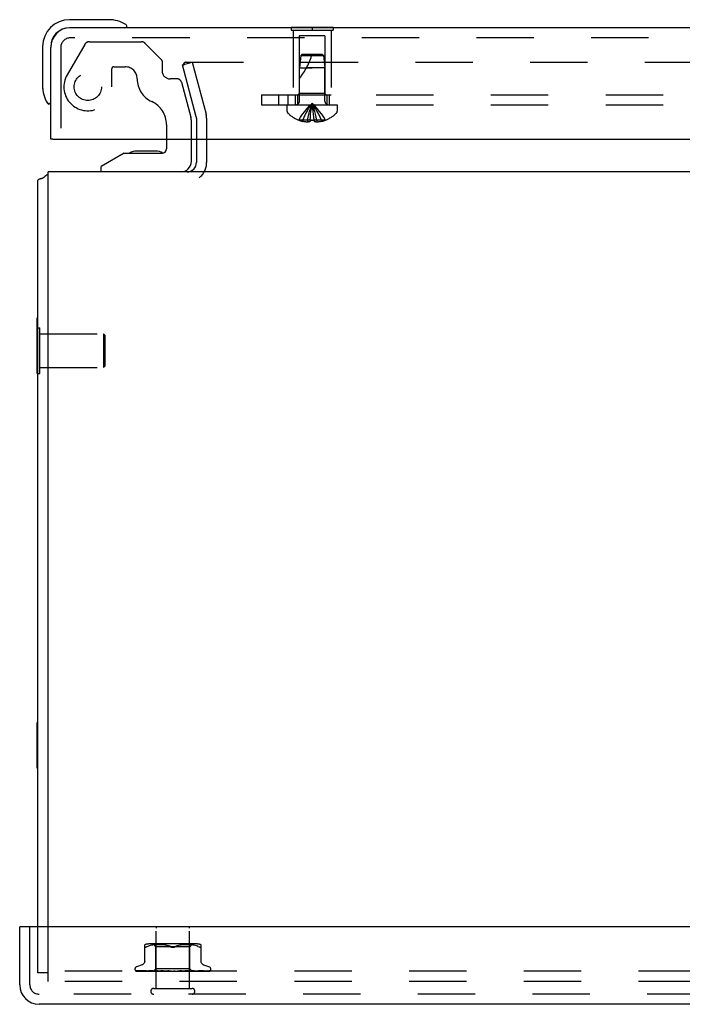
# Model space of a CAD drawing. Header units: inches. Extents: x 0 to 77.3, y 0 to 50.
# Tile 13 of 60: x 57.6 to 62.5, y 4.4 to 11.7. Entities that reach past the tile are written whole.
import ezdxf

# ---------------------------------------------------------------- set-up
doc = ezdxf.new("R2010")
doc.units = ezdxf.units.IN
doc.header["$LTSCALE"] = 4.25
doc.header["$MEASUREMENT"] = 0
doc.linetypes.add('HIDDEN', pattern=[0.2, 0.1, -0.1])
doc.layers.get('0').update_dxf_attribs({"linetype": 'CONTINUOUS'})
for name, color, linetype in [('DEFAULT_2', 8, 'HIDDEN'), ('FRONT_COVER', 7, 'CONTINUOUS'), ('REAR_DOOR', 7, 'CONTINUOUS'), ('SUBPANEL', 7, 'CONTINUOUS')]:
    doc.layers.add(name, color=color, linetype=linetype)

msp = doc.modelspace()

# ---------------------------------------------------------------- linework, layer by layer
at = {"color": 7, "linetype": 'Continuous'}
for p, q in [((58.639866, 10.820371), (58.639866, 10.746985)), ((58.824661, 10.65619), (58.824661, 10.820371)), ((58.420039, 10.732005), (58.41896, 10.731998)), ((58.560531, 10.732003), (58.420039, 10.732005)), ((58.560531, 10.732003), (58.561071, 10.731998)), ((58.325847, 10.715245), (58.15537, 10.616819)), ((58.325847, 10.715245), (58.608126, 10.715245)), ((58.15537, 10.577449), (58.15537, 10.616819)), ((57.682445, 9.083949), (57.682445, 9.495949)), ((57.682445, 9.495949), (57.687445, 9.495949)), ((57.682445, 9.420949), (57.687445, 9.420949)), ((57.682445, 9.083949), (57.687445, 9.083949)), ((57.682445, 6.158949), (57.682445, 6.495949)), ((57.682445, 6.495949), (57.687445, 6.495949)), ((57.682445, 6.158949), (57.687445, 6.158949))]:
    msp.add_line(p, q, dxfattribs=at)
at = {"color": 3, "linetype": 'Continuous'}
for p, q in [((58.862445, 10.820371), (58.862445, 10.647449)), ((57.687445, 4.982449), (57.687445, 10.514449)), ((57.709564, 10.526288), (57.703389, 10.52461)), ((57.762445, 4.982449), (57.762445, 10.577449)), ((73.612445, 10.577449), (57.762445, 10.577449))]:
    msp.add_line(p, q, dxfattribs=at)
for points in [[(57.703389, 10.52461), (57.701505, 10.524076), (57.699753, 10.523554), (57.698115, 10.523033), (57.696586, 10.522505), (57.695155, 10.521962), (57.693791, 10.521383), (57.692563, 10.520789), (57.691518, 10.520206), (57.690618, 10.519621), (57.689851, 10.519033), (57.689203, 10.518437), (57.688666, 10.51783), (57.68823, 10.517209), (57.687891, 10.516567), (57.687647, 10.515898), (57.687496, 10.515192), (57.687445, 10.514449)], [(57.73063, 10.535691), (57.729643, 10.534791), (57.728493, 10.533889), (57.727165, 10.532989), (57.725666, 10.532107), (57.724005, 10.531251), (57.722192, 10.530427), (57.720245, 10.52964), (57.718188, 10.52889), (57.716045, 10.528178), (57.713863, 10.527508), (57.711704, 10.526883), (57.709564, 10.526288)]]:
    msp.add_lwpolyline(points, dxfattribs=at)
at = {"color": 7, "linetype": 'Continuous'}
for centre, radius, start, end in [((58.420016, 10.642005), 0.09, 90.6719757, 125.4682086), ((58.560016, 10.642005), 0.09, 54.7746035, 89.3280243), ((58.608126, 10.746985), 0.03174, 270, 360), ((58.745921, 10.65619), 0.07874, 270, 360)]:
    msp.add_arc(centre, radius, start, end, dxfattribs=at)
at = {"color": 3, "linetype": 'Continuous'}
for centre, radius, start, end in [((58.792445, 10.647449), 0.07, 270, 360), ((57.832445, 10.432449), 0.145, 118.872831, 134.601378)]:
    msp.add_arc(centre, radius, start, end, dxfattribs=at)
at = {"layer": 'DEFAULT_2', "color": 8, "linetype": 'HIDDEN'}
for p, q in [((58.068492, 11.541701), (58.454077, 11.541701)), ((58.033851, 11.521701), (57.903515, 11.295953)), ((58.603549, 11.408798), (58.482361, 11.529986)), ((58.608126, 11.397749), (58.608126, 11.325481)), ((58.758111, 11.370546), (58.830555, 11.389957)), ((58.785023, 11.389957), (72.589867, 11.389957)), ((58.830555, 11.389957), (58.933526, 11.005664)), ((58.23411, 11.207371), (58.23411, 11.340781)), ((58.249735, 11.356406), (58.33335, 11.356406)), ((58.861082, 10.986252), (58.758111, 11.370546)), ((58.720572, 11.266426), (58.667181, 11.266426)), ((58.750757, 11.243264), (58.820402, 10.983345)), ((57.856945, 11.171451), (57.856945, 10.900371)), ((58.824661, 10.820371), (58.824661, 10.950993)), ((58.862445, 10.975899), (58.862445, 10.820371)), ((58.937445, 10.975899), (58.937445, 10.647449)), ((58.639866, 10.92828), (58.639866, 10.820371)), ((57.687445, 9.420949), (57.700445, 9.420949)), ((57.700445, 9.083949), (57.700445, 9.420949)), ((57.700445, 9.376449), (58.172445, 9.376449)), ((58.172445, 9.376449), (58.172445, 9.128449)), ((58.182445, 9.366449), (58.172445, 9.376449)), ((58.182445, 9.366449), (58.182445, 9.138449)), ((57.700445, 9.128449), (58.172445, 9.128449)), ((58.182445, 9.138449), (58.172445, 9.128449)), ((57.687445, 9.083949), (57.700445, 9.083949)), ((57.687445, 4.640449), (57.687445, 4.982449)), ((57.762445, 4.577449), (57.762445, 4.982449)), ((57.762445, 4.640449), (57.687445, 4.640449)), ((73.612445, 4.652449), (57.762445, 4.652449)), ((73.612445, 4.577449), (57.762445, 4.577449))]:
    msp.add_line(p, q, dxfattribs=at)
for points in [[(58.785023, 11.389957), (58.783366, 11.38989), (58.781731, 11.389694), (58.780113, 11.389366), (58.778529, 11.388911), (58.77699, 11.38833), (58.775505, 11.387629), (58.774085, 11.386812), (58.772739, 11.385884), (58.771478, 11.384852), (58.770309, 11.383724), (58.769241, 11.382506), (58.76828, 11.381207), (58.767434, 11.379835), (58.766708, 11.378401), (58.766107, 11.376914), (58.765635, 11.375384), (58.765296, 11.373821), (58.765091, 11.372237), (58.765023, 11.370639)], [(58.765023, 11.370639), (58.765091, 11.369047), (58.765294, 11.367468), (58.765634, 11.3659)]]:
    msp.add_lwpolyline(points, dxfattribs=at)
msp.add_circle((58.056945, 11.207371), 0.1015, dxfattribs=at)
for centre, radius, start, end in [((58.068492, 11.501701), 0.04, 90, 150), ((58.454077, 11.501701), 0.04, 45, 90), ((58.592501, 11.397749), 0.015625, 0, 45), ((58.249735, 11.340781), 0.015625, 90, 180), ((58.33335, 11.266426), 0.08998, 0, 90), ((58.667181, 11.325481), 0.059055, 180, 270), ((58.056945, 11.207371), 0.177165, 150, 360), ((58.608126, 11.266426), 0.184795, 180, 245.2678264), ((58.720572, 11.235176), 0.03125, 15, 90), ((58.452366, 10.92828), 0.1875, 0, 65.2678264), ((58.699661, 10.950993), 0.125, 0, 15), ((58.822445, 10.975899), 0.04, 0, 15), ((58.822445, 10.975899), 0.115, 0, 15), ((58.792445, 10.647449), 0.145, 308.7549213, 360)]:
    msp.add_arc(centre, radius, start, end, dxfattribs=at)
at = {"layer": 'FRONT_COVER', "color": 3, "linetype": 'Continuous'}
for p, q in [((57.552445, 4.552449), (57.552445, 4.982449)), ((73.807445, 4.982449), (57.567445, 4.982449)), ((73.677445, 4.407449), (57.697445, 4.407449))]:
    msp.add_line(p, q, dxfattribs=at)
at = {"layer": 'FRONT_COVER', "color": 7, "linetype": 'Continuous'}
msp.add_line((57.567445, 4.982449), (57.552445, 4.982449), dxfattribs=at)
at = {"layer": 'FRONT_COVER', "color": 8, "linetype": 'HIDDEN'}
for p, q in [((57.627445, 4.552449), (57.627445, 4.982449)), ((58.563445, 4.525449), (58.563445, 4.972449)), ((58.811445, 4.525449), (58.811445, 4.972449)), ((58.479111, 4.719735), (58.479111, 4.848957)), ((58.479298, 4.832276), (58.479111, 4.833538)), ((58.502157, 4.837144), (58.493695, 4.833538)), ((58.511017, 4.840209), (58.502127, 4.837134)), ((58.867037, 4.854473), (58.507852, 4.854473)), ((58.520374, 4.842718), (58.510969, 4.840195)), ((58.52993, 4.84472), (58.520322, 4.842705)), ((58.539466, 4.846232), (58.529879, 4.844711)), ((58.548836, 4.847336), (58.539416, 4.846225)), ((58.562195, 4.834473), (58.542195, 4.854473)), ((58.557763, 4.8481), (58.54878, 4.84733)), ((58.566413, 4.848584), (58.55768, 4.848095)), ((58.562195, 4.671451), (58.562195, 4.834473)), ((58.812695, 4.834473), (58.562195, 4.834473)), ((58.574794, 4.848869), (58.566298, 4.848579)), ((58.583106, 4.848953), (58.57465, 4.848866)), ((58.591532, 4.848872), (58.582935, 4.848953)), ((58.600119, 4.848585), (58.591342, 4.848876)), ((58.609005, 4.848081), (58.59992, 4.848594)), ((58.618103, 4.847297), (58.60881, 4.848095)), ((58.627416, 4.846189), (58.617922, 4.847316)), ((58.636807, 4.844687), (58.627262, 4.846211)), ((58.646188, 4.842724), (58.636687, 4.844709)), ((58.655411, 4.840248), (58.646104, 4.842743)), ((58.66426, 4.837185), (58.672862, 4.833538)), ((58.71063, 4.837185), (58.702028, 4.833538)), ((58.719526, 4.840263), (58.710609, 4.837177)), ((58.728785, 4.842743), (58.719478, 4.840248)), ((58.738203, 4.844709), (58.728702, 4.842724)), ((58.747627, 4.846211), (58.738082, 4.844687)), ((58.756967, 4.847316), (58.747473, 4.846189)), ((58.76608, 4.848095), (58.756787, 4.847297)), ((58.77497, 4.848594), (58.765884, 4.848081)), ((58.783547, 4.848876), (58.774771, 4.848585)), ((58.791954, 4.848953), (58.783358, 4.848872)), ((58.80024, 4.848866), (58.791784, 4.848953)), ((58.808592, 4.848579), (58.800095, 4.848869)), ((58.817209, 4.848095), (58.808477, 4.848584)), ((58.812695, 4.834473), (58.832695, 4.854473)), ((58.812695, 4.671451), (58.812695, 4.834473)), ((58.82611, 4.84733), (58.817127, 4.8481)), ((58.835473, 4.846225), (58.826054, 4.847336)), ((58.845011, 4.844711), (58.835423, 4.846232)), ((58.854568, 4.842705), (58.84496, 4.84472)), ((58.863921, 4.840195), (58.854515, 4.842718)), ((58.872763, 4.837134), (58.863873, 4.840209)), ((58.872733, 4.837144), (58.881195, 4.833538)), ((58.881195, 4.833538), (58.883953, 4.832276)), ((58.886393, 4.831304), (58.883953, 4.832276)), ((58.895778, 4.848957), (58.895778, 4.719735)), ((58.459453, 4.7), (58.417161, 4.684607)), ((58.543194, 4.652449), (58.562195, 4.671451)), ((58.812695, 4.671451), (58.562195, 4.671451)), ((58.830936, 4.653209), (58.812695, 4.671451)), ((58.915437, 4.7), (58.957729, 4.684607)), ((58.406195, 4.668946), (58.406195, 4.668116)), ((58.413543, 4.655878), (58.414207, 4.655393)), ((58.438377, 4.654762), (58.415814, 4.655092)), ((58.484494, 4.654092), (58.416413, 4.655092)), ((58.417232, 4.652449), (58.691785, 4.652449)), ((58.469744, 4.654418), (58.425039, 4.655092)), ((58.425888, 4.655079), (58.427093, 4.65441)), ((58.507069, 4.654092), (58.446644, 4.655092)), ((58.526561, 4.653491), (58.462354, 4.654418)), ((58.532264, 4.653491), (58.469744, 4.654418)), ((58.471269, 4.655092), (58.4712, 4.655097)), ((58.471294, 4.655091), (58.471269, 4.655092)), ((58.526416, 4.654092), (58.47129, 4.655092)), ((58.475184, 4.655091), (58.475129, 4.655094)), ((58.544657, 4.653236), (58.484779, 4.654092)), ((58.559825, 4.653236), (58.505694, 4.654092)), ((58.537799, 4.654417), (58.50665, 4.655092)), ((58.506654, 4.655091), (58.506785, 4.655082)), ((58.506793, 4.655081), (58.513944, 4.654312)), ((58.560074, 4.653236), (58.507069, 4.654092)), ((58.540848, 4.654417), (58.511416, 4.655091)), ((58.574548, 4.653235), (58.526416, 4.654092)), ((58.574885, 4.653235), (58.528272, 4.654092)), ((58.593365, 4.653235), (58.537799, 4.654417)), ((58.569018, 4.653782), (58.540848, 4.654417)), ((58.544657, 4.653236), (58.544581, 4.653213)), ((58.544605, 4.653236), (58.544632, 4.653213)), ((58.615604, 4.653234), (58.548567, 4.655091)), ((58.548568, 4.65509), (58.548821, 4.655074)), ((58.548828, 4.655074), (58.561356, 4.653876)), ((58.549876, 4.653236), (58.549694, 4.653213)), ((58.549723, 4.653236), (58.549845, 4.653213)), ((58.576176, 4.654416), (58.554036, 4.65509)), ((58.560074, 4.653236), (58.559785, 4.653213)), ((58.559825, 4.653236), (58.560031, 4.653213)), ((58.561356, 4.653876), (58.570174, 4.653057)), ((58.568627, 4.652449), (58.57449, 4.653213)), ((58.593778, 4.653235), (58.569018, 4.653782)), ((58.570174, 4.653057), (58.576904, 4.652449)), ((58.574885, 4.653236), (58.57449, 4.653213)), ((58.574548, 4.653236), (58.574822, 4.653213)), ((58.579941, 4.652449), (58.574822, 4.653213)), ((58.5974, 4.653781), (58.576176, 4.654416)), ((58.586255, 4.652449), (58.593277, 4.653213)), ((58.593778, 4.653235), (58.593277, 4.653213)), ((58.593364, 4.653235), (58.593684, 4.653213)), ((58.600086, 4.652449), (58.593684, 4.653213)), ((58.595552, 4.655087), (58.595816, 4.65507)), ((58.640491, 4.653231), (58.595556, 4.655087)), ((58.595844, 4.655069), (58.60259, 4.654461)), ((58.616082, 4.653234), (58.5974, 4.653781)), ((58.615593, 4.654411), (58.601548, 4.655086)), ((58.60259, 4.654461), (58.625357, 4.652449)), ((58.60754, 4.652449), (58.615468, 4.653213)), ((58.61571, 4.65323), (58.615468, 4.653213)), ((58.629102, 4.653777), (58.615593, 4.654411)), ((58.615604, 4.653235), (58.615934, 4.653213)), ((58.616082, 4.653234), (58.61571, 4.65323)), ((58.623389, 4.652449), (58.615934, 4.653213)), ((58.641028, 4.65323), (58.629102, 4.653777)), ((58.631712, 4.652449), (58.640261, 4.653213)), ((58.640491, 4.653232), (58.640769, 4.653213)), ((58.649007, 4.652449), (58.640769, 4.653213)), ((58.676015, 4.652449), (58.646077, 4.655069)), ((58.657946, 4.654375), (58.652548, 4.655043)), ((58.657899, 4.652449), (58.666758, 4.653213)), ((58.663233, 4.653743), (58.657946, 4.654375)), ((58.667975, 4.653198), (58.663233, 4.653743)), ((58.685154, 4.652449), (58.694004, 4.653213)), ((58.690973, 4.652449), (58.691349, 4.652644)), ((58.692991, 4.653425), (58.69306, 4.653485)), ((58.693138, 4.65355), (58.693225, 4.65362)), ((58.703435, 4.652449), (58.694541, 4.653213)), ((58.69764, 4.652449), (58.957482, 4.652449)), ((58.712492, 4.652449), (58.721012, 4.653213)), ((58.728997, 4.65377), (58.72063, 4.653224)), ((58.721209, 4.653227), (58.721012, 4.653213)), ((58.75443, 4.655083), (58.721209, 4.653227)), ((58.730278, 4.652449), (58.721535, 4.653213)), ((58.754231, 4.655069), (58.724371, 4.652449)), ((58.738444, 4.654404), (58.728997, 4.65377)), ((58.748227, 4.655078), (58.738444, 4.654404)), ((58.738924, 4.652449), (58.746807, 4.653213)), ((58.746615, 4.653233), (58.747296, 4.653213)), ((58.76199, 4.65378), (58.746616, 4.653233)), ((58.747123, 4.653234), (58.746807, 4.653213)), ((58.803363, 4.65509), (58.747123, 4.653233)), ((58.755572, 4.652449), (58.747296, 4.653213)), ((58.75424, 4.655069), (58.75444, 4.655083)), ((58.779436, 4.654414), (58.76199, 4.65378)), ((58.763496, 4.652449), (58.770457, 4.653213)), ((58.770339, 4.653235), (58.770895, 4.653213)), ((58.79216, 4.653782), (58.77034, 4.653235)), ((58.770786, 4.653235), (58.770457, 4.653213)), ((58.806744, 4.654091), (58.770787, 4.653235)), ((58.778404, 4.652449), (58.770895, 4.653213)), ((58.774154, 4.652449), (58.781022, 4.653056)), ((58.797611, 4.655089), (58.779436, 4.654414)), ((58.781022, 4.653056), (58.790094, 4.653874)), ((58.785319, 4.652449), (58.791106, 4.653213)), ((58.790094, 4.653874), (58.803085, 4.655072)), ((58.791029, 4.653236), (58.791477, 4.653213)), ((58.791406, 4.653236), (58.791106, 4.653213)), ((58.819939, 4.653783), (58.791406, 4.653235)), ((58.797949, 4.652449), (58.791477, 4.653213)), ((58.816969, 4.654416), (58.79216, 4.653782)), ((58.80309, 4.655072), (58.803372, 4.655089)), ((58.803605, 4.652449), (58.805868, 4.652833)), ((58.805868, 4.652833), (58.808009, 4.653213)), ((58.848012, 4.655091), (58.806744, 4.654091)), ((58.807957, 4.653236), (58.8083, 4.653213)), ((58.840096, 4.653783), (58.807958, 4.653236)), ((58.808251, 4.653236), (58.808009, 4.653213)), ((58.810951, 4.652833), (58.8083, 4.653213)), ((58.8135, 4.652449), (58.810951, 4.652833)), ((58.842872, 4.655091), (58.816969, 4.654416)), ((58.886825, 4.655092), (58.819939, 4.653783)), ((58.820518, 4.653236), (58.820754, 4.653213)), ((58.856158, 4.653783), (58.820519, 4.653236)), ((58.82072, 4.653236), (58.820554, 4.653213)), ((58.877127, 4.654092), (58.820721, 4.653236)), ((58.845962, 4.653491), (58.828262, 4.653236)), ((58.828262, 4.653236), (58.82839, 4.653213)), ((58.828364, 4.653236), (58.828289, 4.653213)), ((58.846197, 4.653491), (58.828365, 4.653236)), ((58.891177, 4.654092), (58.830909, 4.653236)), ((58.830909, 4.653236), (58.830915, 4.65323)), ((58.831657, 4.652449), (58.830909, 4.653236)), ((58.830915, 4.65323), (58.830932, 4.653213)), ((58.831564, 4.653461), (58.840199, 4.654309)), ((58.882474, 4.655092), (58.833798, 4.654091)), ((58.876706, 4.654418), (58.840096, 4.653783)), ((58.840199, 4.654309), (58.847798, 4.655077)), ((58.955679, 4.655092), (58.845962, 4.653491)), ((58.847805, 4.655078), (58.848008, 4.655091)), ((58.939302, 4.655092), (58.856158, 4.653783)), ((58.86269, 4.652449), (58.868689, 4.653065)), ((58.915006, 4.655092), (58.876706, 4.654418)), ((58.941644, 4.655092), (58.877127, 4.654092)), ((58.886788, 4.655088), (58.88682, 4.655091)), ((58.954486, 4.655092), (58.887208, 4.654092)), ((58.960012, 4.655092), (58.891177, 4.654092)), ((58.918665, 4.65511), (58.918409, 4.655092)), ((58.968695, 4.668946), (58.968695, 4.668116)), ((58.545445, 4.525449), (58.829445, 4.525449)), ((73.677445, 4.482449), (57.697445, 4.482449))]:
    msp.add_line(p, q, dxfattribs=at)
for points in [[(58.479298, 4.832276), (58.479826, 4.831304), (58.480639, 4.830628), (58.481709, 4.830231), (58.483019, 4.830097), (58.484573, 4.830231), (58.486392, 4.830628)], [(58.493695, 4.833538), (58.490936, 4.832276), (58.488497, 4.831304), (58.486392, 4.830628)], [(58.672862, 4.833538), (58.664281, 4.837177), (58.655363, 4.840263)], [(58.672862, 4.833538), (58.674118, 4.832959), (58.675442, 4.832416), (58.676839, 4.831905), (58.678292, 4.831442), (58.67979, 4.831038), (58.681321, 4.830699), (58.682876, 4.830435), (58.68443, 4.830245), (58.685951, 4.830134), (58.687445, 4.8301)], [(58.687445, 4.8301), (58.685058, 4.830188), (58.68262, 4.830472), (58.680143, 4.830956), (58.677668, 4.831632), (58.675234, 4.832492), (58.672862, 4.833538)], [(58.687445, 4.8301), (58.689353, 4.830158), (58.691275, 4.830335), (58.693211, 4.830634), (58.695122, 4.831043), (58.696977, 4.831557), (58.698759, 4.832156), (58.700441, 4.832813), (58.702028, 4.833538)], [(58.702028, 4.833538), (58.699653, 4.832491), (58.697218, 4.831631), (58.694742, 4.830955), (58.692265, 4.830471), (58.689828, 4.830187), (58.687445, 4.8301)], [(58.886393, 4.831304), (58.888498, 4.830628), (58.890317, 4.830231), (58.891871, 4.830097), (58.893181, 4.830231)], [(58.895778, 4.833538), (58.895592, 4.832276), (58.895064, 4.831304), (58.894251, 4.830628), (58.893181, 4.830231)], [(58.479111, 4.727578), (58.478878, 4.723907), (58.478174, 4.720244), (58.477001, 4.71669), (58.475377, 4.713302), (58.47333, 4.710148), (58.470897, 4.707291), (58.468134, 4.704779), (58.465098, 4.702658), (58.461838, 4.700947), (58.45992, 4.700171)], [(58.914969, 4.700171), (58.913052, 4.700947), (58.909792, 4.702658), (58.906755, 4.704779), (58.903993, 4.707291), (58.90156, 4.710148), (58.899513, 4.713302), (58.897889, 4.71669), (58.896715, 4.720244), (58.896011, 4.723907), (58.895778, 4.727578)], [(58.415818, 4.655092), (58.415186, 4.655133), (58.414581, 4.655235), (58.414019, 4.655388), (58.413517, 4.655577), (58.413085, 4.655784)], [(58.413093, 4.65578), (58.413969, 4.655336), (58.415268, 4.654757), (58.416643, 4.654224), (58.418096, 4.65373), (58.419633, 4.653266), (58.421265, 4.65283), (58.422889, 4.652449)], [(58.413508, 4.655904), (58.413491, 4.655915), (58.413543, 4.655878)], [(58.416415, 4.655092), (58.415985, 4.655113), (58.415388, 4.655193), (58.414839, 4.655323), (58.414361, 4.655482), (58.413977, 4.655646), (58.413698, 4.65579), (58.41354, 4.655883), (58.413508, 4.655904)], [(58.414207, 4.655393), (58.414553, 4.655146), (58.414949, 4.654873), (58.415385, 4.654584), (58.415861, 4.654284), (58.416374, 4.653979), (58.416922, 4.653673), (58.417504, 4.653371), (58.418118, 4.653077), (58.418764, 4.652796), (58.419439, 4.652533), (58.419672, 4.652449)], [(58.415255, 4.653284), (58.415391, 4.653216), (58.416263, 4.652819), (58.417232, 4.652449)], [(58.425044, 4.655092), (58.424608, 4.655116), (58.424126, 4.655188), (58.423918, 4.655235)], [(58.423922, 4.655236), (58.425308, 4.654895), (58.427324, 4.654429), (58.429413, 4.653979), (58.431568, 4.653546), (58.43379, 4.653129), (58.436077, 4.652729), (58.437804, 4.652449)], [(58.425488, 4.655303), (58.425432, 4.655323), (58.425384, 4.655342), (58.425451, 4.65531), (58.425624, 4.655222), (58.425888, 4.655079)], [(58.426815, 4.655092), (58.426372, 4.655118), (58.425925, 4.655186), (58.42561, 4.655264), (58.425488, 4.655303)], [(58.549875, 4.653236), (58.470879, 4.654418), (58.44835, 4.654762), (58.426814, 4.655092)], [(58.427093, 4.65441), (58.427589, 4.654141), (58.428121, 4.653862), (58.428684, 4.653579), (58.429276, 4.653298), (58.429896, 4.653023), (58.430542, 4.652757), (58.431213, 4.652507), (58.43138, 4.652449)], [(58.443761, 4.655092), (58.443509, 4.655105), (58.443298, 4.655131)], [(58.443305, 4.655131), (58.44528, 4.654804), (58.448097, 4.654353), (58.450951, 4.653916), (58.453834, 4.653494), (58.456746, 4.653087), (58.45968, 4.652696), (58.461623, 4.652449)], [(58.505694, 4.654092), (58.464114, 4.654761), (58.443756, 4.655092)], [(58.446141, 4.655144), (58.446136, 4.655145), (58.446204, 4.655123), (58.446398, 4.65505), (58.44671, 4.654917), (58.447121, 4.654728), (58.447616, 4.654492), (58.448812, 4.65391)], [(58.446642, 4.655092), (58.44639, 4.655105), (58.446192, 4.655133), (58.446141, 4.655144)], [(58.448812, 4.65391), (58.449495, 4.653587), (58.450222, 4.653257), (58.450988, 4.652932), (58.451791, 4.652619), (58.452269, 4.652449)], [(58.471209, 4.655097), (58.473729, 4.654772), (58.477281, 4.654325), (58.480827, 4.653892), (58.484361, 4.653474), (58.487883, 4.653069), (58.491381, 4.652681), (58.493543, 4.652449)], [(58.475129, 4.655094), (58.475135, 4.655093), (58.475261, 4.655068), (58.475538, 4.654992), (58.475954, 4.654849), (58.47648, 4.654639), (58.477079, 4.654381), (58.477742, 4.654081), (58.478453, 4.653755), (58.479214, 4.65341), (58.480041, 4.65305), (58.480921, 4.652694), (58.481584, 4.652449)], [(58.528272, 4.654092), (58.492608, 4.654761), (58.475186, 4.655092)], [(58.511414, 4.655091), (58.511605, 4.655076), (58.51192, 4.655023), (58.512349, 4.654915), (58.512872, 4.654747), (58.51347, 4.654521), (58.514115, 4.654253), (58.5148, 4.65395), (58.51625, 4.653289)], [(58.513944, 4.654312), (58.518064, 4.653881), (58.522131, 4.653464), (58.526143, 4.653061), (58.532436, 4.652449)], [(58.51625, 4.653289), (58.517014, 4.652952), (58.517803, 4.652625), (58.518259, 4.652449)], [(58.543266, 4.652449), (58.543546, 4.652641), (58.543858, 4.652833), (58.544203, 4.653023), (58.544581, 4.653213)], [(58.543568, 4.652449), (58.543882, 4.652723), (58.544142, 4.652939), (58.544351, 4.653098), (58.544504, 4.653198), (58.544597, 4.653236), (58.544605, 4.653236)], [(58.544203, 4.652449), (58.544409, 4.652723), (58.544559, 4.652939), (58.544652, 4.653098), (58.544687, 4.653198), (58.544663, 4.653236), (58.544657, 4.653236)], [(58.545006, 4.652449), (58.544862, 4.652641), (58.544752, 4.652833), (58.544675, 4.653023), (58.544632, 4.653213)], [(58.546738, 4.652449), (58.54743, 4.652641), (58.548154, 4.652833), (58.548908, 4.653023), (58.549694, 4.653213)], [(58.548134, 4.652449), (58.548543, 4.652723), (58.548905, 4.652939), (58.549222, 4.653098), (58.549487, 4.653198), (58.549694, 4.653236), (58.549723, 4.653236)], [(58.551894, 4.652449), (58.551332, 4.652641), (58.550803, 4.652833), (58.550307, 4.653023), (58.549845, 4.653213)], [(58.550014, 4.652449), (58.550106, 4.652723), (58.55014, 4.652939), (58.550113, 4.653098), (58.550029, 4.653198), (58.549876, 4.653236)], [(58.554027, 4.65509), (58.554154, 4.655084), (58.554603, 4.655033), (58.555153, 4.654919), (58.555783, 4.654735), (58.556465, 4.654488), (58.557183, 4.65419), (58.557914, 4.653857)], [(58.555294, 4.652449), (58.556375, 4.652641), (58.557484, 4.652833), (58.55862, 4.653023), (58.559785, 4.653213)], [(58.557734, 4.652449), (58.558225, 4.652723), (58.558675, 4.652939), (58.559089, 4.653098), (58.559457, 4.653198), (58.559769, 4.653236), (58.559825, 4.653236)], [(58.557914, 4.653857), (58.559394, 4.653149), (58.560144, 4.652799), (58.560953, 4.652449)], [(58.563681, 4.652449), (58.562721, 4.652641), (58.561792, 4.652833), (58.560896, 4.653023), (58.560031, 4.653213)], [(58.560793, 4.652449), (58.560767, 4.652723), (58.560683, 4.652939), (58.560538, 4.653098), (58.560338, 4.653198), (58.560074, 4.653236)], [(58.572023, 4.652449), (58.572577, 4.652723), (58.573099, 4.652939), (58.573595, 4.653098), (58.574052, 4.653198), (58.57446, 4.653236), (58.574548, 4.653236)], [(58.576149, 4.652449), (58.576006, 4.652723), (58.575808, 4.652939), (58.57555, 4.653098), (58.575242, 4.653198), (58.574885, 4.653236)], [(58.590483, 4.652449), (58.591085, 4.652724), (58.59166, 4.65294), (58.592213, 4.653098), (58.592737, 4.653197), (58.593226, 4.653235), (58.593364, 4.653235)], [(58.595528, 4.652449), (58.595273, 4.652723), (58.594967, 4.652939), (58.594606, 4.653098), (58.5942, 4.653198), (58.593778, 4.653235)], [(58.60153, 4.655086), (58.60213, 4.655027), (58.602803, 4.654892), (58.603506, 4.654682), (58.604195, 4.654421), (58.604865, 4.654123), (58.605504, 4.653806), (58.606117, 4.653482), (58.606714, 4.653159), (58.607308, 4.652842), (58.607913, 4.652535), (58.60809, 4.652449)], [(58.612448, 4.652449), (58.613067, 4.652723), (58.613675, 4.652939), (58.614278, 4.653098), (58.614862, 4.653198), (58.615412, 4.653236), (58.615604, 4.653235)], [(58.618229, 4.652449), (58.617901, 4.652704), (58.617534, 4.652909), (58.617125, 4.653067), (58.616682, 4.653174), (58.616211, 4.653228), (58.616082, 4.653234)], [(58.637124, 4.652449), (58.637742, 4.652723), (58.63836, 4.652939), (58.638985, 4.653098), (58.639601, 4.653198), (58.640194, 4.653236), (58.640491, 4.653232)], [(58.641028, 4.653231), (58.640851, 4.653236), (58.640261, 4.653213)], [(58.643431, 4.652449), (58.642984, 4.652723), (58.642501, 4.652939), (58.641975, 4.653098), (58.64142, 4.653198), (58.641028, 4.653231)], [(58.652461, 4.655053), (58.652887, 4.654991), (58.653551, 4.654837), (58.65419, 4.654623), (58.654769, 4.654375), (58.655293, 4.654108), (58.655758, 4.653837), (58.65618, 4.653569), (58.656573, 4.653305), (58.656948, 4.653048), (58.657316, 4.6528), (58.657702, 4.652552), (58.657872, 4.652449)], [(58.663618, 4.652449), (58.664213, 4.652723), (58.664819, 4.652939), (58.665444, 4.653098), (58.66607, 4.653198), (58.666684, 4.653236), (58.66729, 4.653213)], [(58.667975, 4.653198), (58.667372, 4.653236), (58.666758, 4.653213)], [(58.670225, 4.652449), (58.669704, 4.652723), (58.669156, 4.652939), (58.668575, 4.653098), (58.667975, 4.653198)], [(58.693724, 4.653989), (58.693429, 4.653795), (58.69304, 4.653552), (58.692634, 4.653313), (58.692208, 4.653077), (58.691761, 4.652844), (58.691349, 4.652644)], [(58.691349, 4.652644), (58.691524, 4.652723), (58.692096, 4.652939), (58.692697, 4.653098), (58.693312, 4.653198), (58.693924, 4.653236), (58.694541, 4.653213)], [(58.691785, 4.652449), (58.692033, 4.652618), (58.692233, 4.652768), (58.692399, 4.652901), (58.692518, 4.653002), (58.692604, 4.653078), (58.69266, 4.653129)], [(58.69266, 4.653129), (58.692784, 4.653242), (58.692828, 4.653282), (58.692877, 4.653325)], [(58.692746, 4.653212), (58.692783, 4.653241), (58.692867, 4.653315), (58.693, 4.653431), (58.693184, 4.653586), (58.693423, 4.653774), (58.693724, 4.653989)], [(58.693321, 4.653696), (58.693427, 4.653778), (58.693545, 4.653864), (58.693677, 4.653957), (58.693735, 4.653997)], [(58.693735, 4.653996), (58.694069, 4.654206), (58.694477, 4.654428), (58.694944, 4.654638), (58.695465, 4.654822), (58.696035, 4.654967), (58.696632, 4.655059), (58.697224, 4.655092), (58.69781, 4.655068)], [(58.69764, 4.652449), (58.697065, 4.652723), (58.696473, 4.652939), (58.695857, 4.653098), (58.695234, 4.653198), (58.694618, 4.653236), (58.694004, 4.653213)], [(58.718201, 4.652449), (58.718687, 4.652723), (58.719205, 4.652939), (58.719761, 4.653098), (58.720341, 4.653198), (58.720629, 4.653224)], [(58.720629, 4.653224), (58.72093, 4.653236), (58.721535, 4.653213)], [(58.724688, 4.652449), (58.724078, 4.652723), (58.723463, 4.652939), (58.722835, 4.653098), (58.722211, 4.653198), (58.721605, 4.653236), (58.721209, 4.653227)], [(58.742117, 4.652449), (58.742376, 4.652588), (58.742884, 4.652876), (58.743878, 4.653466)], [(58.743878, 4.653466), (58.744394, 4.653763), (58.744941, 4.654058), (58.74553, 4.654342), (58.746155, 4.654601), (58.746818, 4.654822), (58.747484, 4.654981), (58.748121, 4.655068), (58.748267, 4.65508)], [(58.744317, 4.652449), (58.744721, 4.652723), (58.745166, 4.652939), (58.745657, 4.653098), (58.746181, 4.653198), (58.746615, 4.653233)], [(58.750389, 4.652449), (58.749767, 4.652723), (58.749151, 4.652939), (58.748535, 4.653098), (58.747932, 4.653198), (58.747358, 4.653236), (58.747123, 4.653234)], [(58.768378, 4.652449), (58.768685, 4.652723), (58.769041, 4.652939), (58.769449, 4.653098), (58.769899, 4.653198), (58.770339, 4.653235)], [(58.773815, 4.652449), (58.773204, 4.652723), (58.77261, 4.652939), (58.772026, 4.653098), (58.771466, 4.653198), (58.770945, 4.653236), (58.770786, 4.653235)], [(58.789513, 4.652449), (58.789713, 4.652723), (58.789966, 4.652939), (58.790277, 4.653098), (58.790636, 4.653198), (58.791029, 4.653236)], [(58.790816, 4.652449), (58.791459, 4.652744), (58.792127, 4.653071)], [(58.833798, 4.654091), (58.803881, 4.65349), (58.79103, 4.653235)], [(58.79412, 4.652449), (58.793541, 4.652723), (58.79299, 4.652939), (58.79246, 4.653098), (58.791964, 4.653198), (58.791515, 4.653236), (58.791406, 4.653236)], [(58.792127, 4.653071), (58.793479, 4.65375), (58.794177, 4.654084), (58.794894, 4.654397), (58.79561, 4.654669), (58.796315, 4.654884), (58.796962, 4.655021), (58.797513, 4.655083), (58.797623, 4.655088)], [(58.80696, 4.652449), (58.807044, 4.652723), (58.807187, 4.652939), (58.807389, 4.653098), (58.807644, 4.653198), (58.807957, 4.653236)], [(58.810569, 4.652449), (58.810044, 4.652723), (58.809555, 4.652939), (58.809099, 4.653098), (58.808684, 4.653198), (58.808323, 4.653236), (58.808251, 4.653236)], [(58.918414, 4.655092), (58.841218, 4.653783), (58.823662, 4.65349), (58.808252, 4.653236)], [(58.817692, 4.652449), (58.818457, 4.652641), (58.819189, 4.652833), (58.819888, 4.653023), (58.820554, 4.653213)], [(58.820087, 4.652449), (58.820053, 4.652723), (58.820079, 4.652939), (58.820165, 4.653098), (58.820307, 4.653198), (58.820518, 4.653236)], [(58.822568, 4.652449), (58.822115, 4.652723), (58.821707, 4.652939), (58.821341, 4.653098), (58.821023, 4.653198), (58.820762, 4.653236), (58.82072, 4.653236)], [(58.824494, 4.652449), (58.823603, 4.652641), (58.822683, 4.652833), (58.821733, 4.653023), (58.820754, 4.653213)], [(58.820821, 4.652449), (58.823241, 4.652672), (58.831564, 4.653461)], [(58.827072, 4.652449), (58.827427, 4.652641), (58.827748, 4.652833), (58.828035, 4.653023), (58.828289, 4.653213)], [(58.82842, 4.652449), (58.828269, 4.652723), (58.828178, 4.652939), (58.828144, 4.653098), (58.828169, 4.653198), (58.828262, 4.653236)], [(58.829683, 4.652449), (58.829319, 4.652723), (58.829007, 4.652939), (58.828743, 4.653098), (58.828533, 4.653198), (58.828382, 4.653236), (58.828364, 4.653236)], [(58.830536, 4.652449), (58.830047, 4.652641), (58.829527, 4.652833), (58.828975, 4.653023), (58.82839, 4.653213)], [(58.831405, 4.652449), (58.831337, 4.652641), (58.831236, 4.652833), (58.831101, 4.653023), (58.830932, 4.653213)], [(58.835943, 4.652449), (58.836097, 4.65251), (58.836943, 4.652864), (58.837764, 4.653234)], [(58.837764, 4.653234), (58.839354, 4.65397), (58.840114, 4.654304), (58.840842, 4.654595), (58.841506, 4.654824), (58.842086, 4.654981), (58.842551, 4.655064), (58.842874, 4.65509)], [(58.868689, 4.653065), (58.872472, 4.653468), (58.876289, 4.653886), (58.880139, 4.654318), (58.886779, 4.655088)], [(58.875811, 4.652449), (58.876342, 4.652649), (58.877175, 4.652987), (58.877971, 4.653333), (58.879446, 4.654001)], [(58.879446, 4.654001), (58.880125, 4.654303), (58.880753, 4.654568), (58.881322, 4.654788), (58.881799, 4.654947), (58.882159, 4.655041), (58.882387, 4.655082), (58.882474, 4.655091), (58.882476, 4.655091)], [(58.898256, 4.652449), (58.900311, 4.652687), (58.90354, 4.653076), (58.90677, 4.653482), (58.909991, 4.653902), (58.913203, 4.654336), (58.916401, 4.654784), (58.918656, 4.65511)], [(58.908957, 4.652449), (58.909192, 4.652532), (58.910095, 4.652876), (58.910949, 4.653235), (58.911737, 4.653588), (58.913121, 4.654234)], [(58.913121, 4.654234), (58.913714, 4.654508), (58.914245, 4.654744), (58.914681, 4.654924), (58.914868, 4.654995)], [(58.914868, 4.654995), (58.914996, 4.65504), (58.915182, 4.655096), (58.915236, 4.655109), (58.915152, 4.655099), (58.915008, 4.655092)], [(58.926248, 4.652449), (58.928078, 4.652709), (58.930696, 4.653103), (58.93327, 4.653514), (58.935795, 4.653939), (58.93827, 4.65438), (58.94069, 4.654836), (58.942372, 4.655168)], [(58.934173, 4.652449), (58.934804, 4.652676), (58.935534, 4.652965), (58.936235, 4.653268), (58.936901, 4.653576), (58.937532, 4.653882), (58.938122, 4.654179), (58.939148, 4.654707)], [(58.939148, 4.654707), (58.939564, 4.654918), (58.9399, 4.655081), (58.940125, 4.655183), (58.940182, 4.655206)], [(58.940182, 4.655206), (58.940212, 4.655218), (58.940158, 4.655201), (58.93997, 4.655157), (58.939647, 4.655111), (58.939304, 4.655092)], [(58.942373, 4.655166), (58.942102, 4.655123), (58.941639, 4.655092)], [(58.945691, 4.652449), (58.94734, 4.652764), (58.949292, 4.653175), (58.95116, 4.653606), (58.952948, 4.654055), (58.954658, 4.654526), (58.956284, 4.65502), (58.957389, 4.655384)], [(58.950546, 4.652449), (58.951202, 4.65269), (58.951918, 4.652983), (58.952601, 4.653292), (58.953246, 4.653609), (58.953854, 4.653929), (58.954421, 4.654246), (58.954943, 4.654551), (58.955418, 4.65484), (58.956175, 4.655311)], [(58.956519, 4.655521), (58.956549, 4.655538), (58.956554, 4.655541), (58.956434, 4.655485), (58.956192, 4.655389), (58.955834, 4.655277), (58.955381, 4.655176), (58.95486, 4.655109), (58.954485, 4.655092)], [(58.95738, 4.65538), (58.957323, 4.655361), (58.956832, 4.655226), (58.956253, 4.655129), (58.955674, 4.655092)], [(58.955986, 4.652449), (58.957508, 4.652906), (58.958818, 4.653377), (58.960051, 4.653903), (58.961232, 4.654498), (58.962381, 4.655202), (58.963508, 4.65607), (58.964352, 4.656895)], [(58.956175, 4.655311), (58.956423, 4.655463), (58.956519, 4.655521)], [(58.957485, 4.652449), (58.957822, 4.652574), (58.958245, 4.652743), (58.958657, 4.65292), (58.959058, 4.653105), (58.959446, 4.653297), (58.959823, 4.653493), (58.960186, 4.653694), (58.960536, 4.653898), (58.960872, 4.654105), (58.961195, 4.654312), (58.961505, 4.65452), (58.961802, 4.654728), (58.962084, 4.654935), (58.962352, 4.655139), (58.962604, 4.65534), (58.962842, 4.655535), (58.963064, 4.655724), (58.963269, 4.655904), (58.963457, 4.656075), (58.96363, 4.656235), (58.963781, 4.656378), (58.963904, 4.656498)], [(58.963904, 4.656498), (58.96417, 4.656758), (58.964181, 4.656769), (58.964159, 4.656748), (58.964096, 4.656689), (58.963972, 4.656581), (58.96381, 4.656447), (58.963619, 4.656301), (58.963405, 4.656151), (58.963176, 4.656004), (58.962931, 4.655862), (58.96267, 4.655727), (58.962395, 4.6556), (58.962105, 4.655484), (58.961803, 4.655381), (58.961491, 4.655291), (58.96117, 4.655217), (58.96084, 4.655159), (58.960504, 4.655118), (58.960164, 4.655096), (58.960008, 4.655092)]]:
    msp.add_lwpolyline(points, dxfattribs=at)
for centre, radius, start, end in [((58.573445, 4.972449), 0.01, 89.9999973, 180), ((58.801445, 4.972449), 0.01, 0, 90.0000027), ((58.507852, 4.776896), 0.077578, 90, 112.0760652), ((58.867037, 4.776896), 0.077578, 67.9239348, 90), ((58.422861, 4.668946), 0.016667, 110, 180), ((58.952028, 4.668946), 0.016667, 0, 70), ((58.422861, 4.668116), 0.016667, 180, 242.8512306), ((58.952028, 4.668116), 0.016667, 317.7646594, 360), ((57.697445, 4.552449), 0.07, 180, 270), ((58.545445, 4.503949), 0.0215, 89.9999993, 270.0000001), ((58.829445, 4.503949), 0.0215, 269.9999999, 90.0000007)]:
    msp.add_arc(centre, radius, start, end, dxfattribs=at)
at = {"layer": 'FRONT_COVER', "color": 3, "linetype": 'Continuous'}
msp.add_arc((57.697445, 4.552449), 0.145, 180, 270, dxfattribs=at)
at = {"layer": 'REAR_DOOR', "color": 7, "linetype": 'Continuous'}
for p, q in [((58.211298, 11.705371), (57.921945, 11.705371)), ((58.24922, 11.702478), (58.211298, 11.705371)), ((57.926945, 11.645371), (57.921945, 11.645371)), ((58.346852, 11.658704), (58.346659, 11.658758)), ((59.563445, 11.649371), (59.563445, 11.645371)), ((59.563445, 11.649371), (59.875445, 11.649371)), ((59.719445, 11.649371), (59.719445, 11.645371)), ((59.875445, 11.649371), (59.875445, 11.645371)), ((57.721945, 11.505371), (57.721945, 11.216017)), ((57.721945, 11.216017), (57.724838, 11.178095)), ((57.766945, 11.087141), (57.767835, 11.08348)), ((57.767835, 11.08348), (57.768166, 11.082175)), ((57.796945, 10.820371), (57.781945, 10.820371))]:
    msp.add_line(p, q, dxfattribs=at)
at = {"layer": 'REAR_DOOR', "color": 3, "linetype": 'Continuous'}
for p, q in [((73.261945, 11.645371), (57.926945, 11.645371)), ((57.781945, 10.820371), (57.781945, 11.500371)), ((57.796945, 10.820371), (73.391945, 10.820371))]:
    msp.add_line(p, q, dxfattribs=at)
at = {"layer": 'REAR_DOOR', "color": 8, "linetype": 'HIDDEN'}
for p, q in [((59.563445, 11.645371), (59.563445, 11.628371)), ((59.563445, 11.628371), (59.875445, 11.628371)), ((59.579445, 11.628371), (59.579445, 11.149371)), ((59.719445, 11.645371), (59.719445, 11.628371)), ((59.859445, 11.628371), (59.859445, 11.149371)), ((59.875445, 11.645371), (59.875445, 11.628371)), ((73.261945, 11.570371), (57.926945, 11.570371)), ((59.624445, 11.586871), (59.624445, 11.159371)), ((59.814445, 11.586871), (59.624445, 11.586871)), ((59.814445, 11.586871), (59.814445, 11.159371)), ((57.856945, 11.500371), (57.856945, 10.820371)), ((59.63445, 11.43942), (59.625445, 11.349367)), ((59.645445, 11.449371), (59.63445, 11.43942)), ((59.63445, 11.43942), (59.80444, 11.43942)), ((59.645445, 11.449371), (59.793444, 11.449371)), ((59.793444, 11.449371), (59.80444, 11.43942)), ((59.80444, 11.43942), (59.813445, 11.349371)), ((59.625445, 11.349367), (59.719445, 11.349371)), ((59.625445, 11.102571), (59.625445, 11.349367)), ((59.719445, 11.349371), (59.677441, 11.349367)), ((59.813445, 11.349371), (59.719445, 11.349371)), ((59.813445, 11.102571), (59.813445, 11.349371)), ((59.579445, 11.149371), (59.859445, 11.149371)), ((59.624445, 11.159371), (59.614445, 11.149371)), ((59.814445, 11.159371), (59.624445, 11.159371)), ((59.814445, 11.159371), (59.824445, 11.149371)), ((59.532945, 11.074371), (59.532945, 11.027821)), ((59.532945, 11.074371), (59.905945, 11.074371)), ((59.727998, 11.025684), (59.725309, 11.046172)), ((59.730492, 11.00472), (59.727975, 11.025867)), ((59.905945, 11.074371), (59.905945, 11.027821)), ((59.620178, 10.961412), (59.619944, 10.961015)), ((59.62116, 10.961014), (59.620178, 10.961412)), ((59.703945, 10.961014), (59.62116, 10.961014)), ((59.650945, 10.961014), (59.650945, 10.950966)), ((59.684545, 10.961014), (59.684545, 10.946065)), ((59.703945, 10.961014), (59.706115, 10.983487)), ((59.703945, 10.961014), (59.703981, 10.961412)), ((59.703945, 10.961014), (59.703945, 10.950966)), ((59.706544, 10.961291), (59.703981, 10.961412)), ((59.732808, 10.983164), (59.730464, 11.004972)), ((59.734908, 10.961412), (59.732346, 10.961291)), ((59.734945, 10.961014), (59.732775, 10.983487)), ((59.734908, 10.961412), (59.734945, 10.961014)), ((59.734945, 10.961014), (59.734945, 10.950966)), ((59.81773, 10.961014), (59.734945, 10.961014)), ((59.754344, 10.961014), (59.754344, 10.946065)), ((59.787945, 10.961014), (59.787945, 10.950966)), ((59.818711, 10.961412), (59.81773, 10.961014)), ((59.818946, 10.961015), (59.818711, 10.961412))]:
    msp.add_line(p, q, dxfattribs=at)
at = {"layer": 'REAR_DOOR', "color": 7, "linetype": 'Continuous'}
for points in [[(58.346659, 11.658758), (58.345142, 11.659149), (58.343836, 11.65948), (58.340174, 11.660371)], [(57.768166, 11.082175), (57.768558, 11.080657), (57.768612, 11.080464)]]:
    msp.add_lwpolyline(points, dxfattribs=at)
at = {"layer": 'REAR_DOOR', "color": 8, "linetype": 'HIDDEN'}
for points in [[(59.620178, 10.961412), (59.633875, 10.983487), (59.648711, 11.004972), (59.664686, 11.025867), (59.6818, 11.046172), (59.700053, 11.065888), (59.719445, 11.085014)], [(59.650945, 10.961014), (59.660389, 10.983164), (59.670623, 11.00472), (59.681645, 11.025684), (59.693456, 11.046054), (59.706056, 11.065831), (59.719445, 11.085014)], [(59.684545, 10.961014), (59.689357, 10.983164), (59.694571, 11.00472), (59.700187, 11.025684), (59.706204, 11.046054), (59.712623, 11.065831), (59.719445, 11.085014)], [(59.706082, 10.983164), (59.708426, 11.004972), (59.710914, 11.025867), (59.71358, 11.046172), (59.716424, 11.065888), (59.719445, 11.085014)], [(59.708397, 11.00472), (59.710892, 11.025684), (59.713564, 11.046054), (59.716415, 11.065831), (59.719445, 11.085014)], [(59.725326, 11.046054), (59.722474, 11.065831), (59.719445, 11.085014)], [(59.725309, 11.046172), (59.722466, 11.065888), (59.719445, 11.085014)], [(59.754344, 10.961014), (59.749532, 10.983164), (59.744319, 11.00472), (59.738703, 11.025684), (59.732686, 11.046054), (59.726266, 11.065831), (59.719445, 11.085014)], [(59.787945, 10.961014), (59.7785, 10.983164), (59.768267, 11.00472), (59.757245, 11.025684), (59.745434, 11.046054), (59.732834, 11.065831), (59.719445, 11.085014)], [(59.818711, 10.961412), (59.805015, 10.983487), (59.790179, 11.004972), (59.774204, 11.025867), (59.75709, 11.046172), (59.738837, 11.065888), (59.719445, 11.085014)], [(59.684545, 10.946065), (59.680357, 10.94635), (59.676162, 10.946729), (59.671959, 10.9472), (59.667752, 10.947765), (59.663544, 10.948424), (59.659338, 10.949177), (59.655138, 10.950025), (59.650945, 10.950966)], [(59.703945, 10.950966), (59.701369, 10.949971), (59.698844, 10.949093), (59.696371, 10.948337), (59.693944, 10.947691), (59.691561, 10.947146), (59.689207, 10.946698), (59.686867, 10.946336), (59.684545, 10.946065)], [(59.703981, 10.961412), (59.706543, 10.961291), (59.709109, 10.961192), (59.711683, 10.961114), (59.714263, 10.961059), (59.716849, 10.961025), (59.719445, 10.961014)], [(59.714265, 10.961059), (59.711685, 10.961114), (59.709111, 10.961192)], [(59.719445, 10.961014), (59.72204, 10.961025), (59.724625, 10.961059), (59.727205, 10.961114), (59.729779, 10.961192), (59.732345, 10.961291), (59.734908, 10.961412)], [(59.72978, 10.961192), (59.727207, 10.961114), (59.724627, 10.961059)], [(59.754344, 10.946065), (59.752023, 10.946336), (59.749682, 10.946698), (59.747329, 10.947146), (59.744945, 10.947691), (59.742518, 10.948337), (59.740046, 10.949093), (59.73752, 10.949971), (59.734945, 10.950966)], [(59.787945, 10.950966), (59.783751, 10.950025), (59.779552, 10.949177), (59.775346, 10.948424), (59.771137, 10.947765), (59.766931, 10.9472), (59.762728, 10.946729), (59.758533, 10.94635), (59.754344, 10.946065)]]:
    msp.add_lwpolyline(points, dxfattribs=at)
at = {"layer": 'REAR_DOOR', "color": 7, "linetype": 'Continuous'}
for centre, radius, start, end in [((57.921945, 11.505371), 0.2, 90, 180), ((58.211298, 11.455371), 0.25, 59.1101134, 90), ((57.921945, 11.505371), 0.14, 90, 180), ((58.331945, 11.660371), 0.015, 270, 353.6204084), ((58.331945, 11.657037), 0.015, 6.3795916, 59.1101134), ((57.971945, 11.216017), 0.25, 180, 210.8898866), ((57.766945, 11.095371), 0.015, 276.3795916, 360), ((57.770278, 11.095371), 0.015, 210.8898866, 263.6204084)]:
    msp.add_arc(centre, radius, start, end, dxfattribs=at)
at = {"layer": 'REAR_DOOR', "color": 3, "linetype": 'Continuous'}
msp.add_arc((57.926945, 11.500371), 0.145, 90, 180, dxfattribs=at)
at = {"layer": 'REAR_DOOR', "color": 8, "linetype": 'HIDDEN'}
for centre, radius, start, end in [((57.926945, 11.500371), 0.07, 90, 180), ((59.174202, 11.619564), 0.571188, 322.1862365, 342.6646356), ((59.597245, 11.102571), 0.0282, 270, 360), ((59.841645, 11.102571), 0.0282, 180, 270), ((59.552945, 11.027821), 0.02, 180, 226.4862049), ((59.885945, 11.027821), 0.02, 313.5137951, 360), ((59.719445, 11.20319), 0.26182, 226.4862049, 247.6387144), ((59.719445, 11.20319), 0.261361, 247.910623, 254.8058882), ((59.719445, 11.20319), 0.261361, 285.1941118, 292.089377), ((59.719445, 11.20319), 0.26182, 292.3612856, 313.5137951)]:
    msp.add_arc(centre, radius, start, end, dxfattribs=at)
at = {"layer": 'SUBPANEL', "color": 8, "linetype": 'HIDDEN'}
for p, q in [((59.344445, 11.149371), (59.344445, 11.074371)), ((59.344445, 11.149371), (70.344445, 11.149371)), ((59.469445, 11.149371), (59.469445, 11.074371)), ((59.538445, 11.149371), (59.538445, 11.074371)), ((59.594445, 11.149371), (59.594445, 11.074371)), ((59.610445, 11.149371), (59.610445, 11.074371)), ((59.828445, 11.149371), (59.828445, 11.074371)), ((59.844445, 11.149371), (59.844445, 11.074371)), ((59.344445, 11.074371), (70.344445, 11.074371))]:
    msp.add_line(p, q, dxfattribs=at)

doc.saveas('drawing.dxf')
